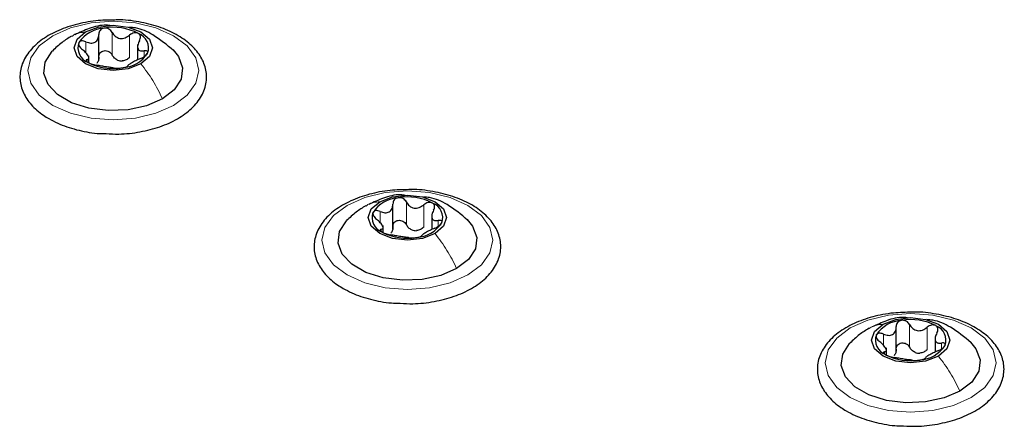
# Paper-space layout 'Blatt4' of a CAD drawing. Header units: millimetres. Extents: x 5 to 418, y 2 to 292.
# Tile 78 of 111: x 137.38 to 147.76, y 231.41 to 235.7. Entities that reach past the tile are written whole.
import ezdxf

# ---------------------------------------------------------------- set-up
doc = ezdxf.new("R2010")
doc.units = ezdxf.units.MM

psp = doc.layouts.new('Blatt4')

# ---------------------------------------------------------------- linework, layer by layer
at = {"color": 7, "linetype": 'Continuous', "lineweight": 25}
for p, q in [((138.216, 235.277), (138.216, 235.54)), ((138.625, 235.437), (138.625, 235.274)), ((138.112, 235.249), (138.112, 235.317)), ((141.316, 233.488), (141.316, 233.751)), ((141.725, 233.647), (141.725, 233.484)), ((141.212, 233.453), (141.212, 233.527)), ((146.619, 232.195), (146.619, 232.458)), ((147.028, 232.355), (147.028, 232.192)), ((146.515, 232.167), (146.515, 232.235))]:
    psp.add_line(p, q, dxfattribs=at)
at = {"color": 7, "linetype": 'Continuous', "lineweight": 18}
for p, q in [((138.357, 235.326), (138.357, 235.564)), ((138.541, 235.297), (138.541, 235.535)), ((138.081, 235.347), (138.081, 235.464)), ((138.694, 235.308), (138.694, 235.369)), ((138.093, 235.254), (138.093, 235.276)), ((141.457, 233.536), (141.457, 233.775)), ((141.181, 233.558), (141.181, 233.675)), ((141.641, 233.508), (141.641, 233.746)), ((141.794, 233.519), (141.794, 233.58)), ((141.192, 233.465), (141.192, 233.487)), ((146.76, 232.244), (146.76, 232.482)), ((146.944, 232.215), (146.944, 232.453)), ((146.484, 232.265), (146.484, 232.382)), ((146.496, 232.172), (146.496, 232.194)), ((147.097, 232.226), (147.097, 232.287))]:
    psp.add_line(p, q, dxfattribs=at)
at = {"color": 7, "linetype": 'Continuous', "lineweight": 18, "flags": 128}
for points in [[(137.732, 235.529), (137.919, 235.611), (138.136, 235.663), (138.369, 235.681), (138.602, 235.663), (138.819, 235.611), (139.005, 235.529), (139.148, 235.421), (139.238, 235.296), (139.269, 235.161), (139.238, 235.027), (139.148, 234.901), (139.005, 234.794), (138.819, 234.711), (138.602, 234.659), (138.369, 234.642), (138.136, 234.659), (137.919, 234.711), (137.732, 234.794), (137.589, 234.901), (137.499, 235.027), (137.469, 235.161), (137.499, 235.296), (137.589, 235.421), (137.732, 235.529)], [(140.832, 233.739), (141.018, 233.822), (141.235, 233.874), (141.468, 233.892), (141.701, 233.874), (141.918, 233.822), (142.105, 233.739), (142.248, 233.632), (142.338, 233.506), (142.368, 233.372), (142.338, 233.237), (142.248, 233.112), (142.105, 233.005), (141.918, 232.922), (141.701, 232.87), (141.468, 232.852), (141.235, 232.87), (141.018, 232.922), (140.832, 233.005), (140.689, 233.112), (140.599, 233.237), (140.568, 233.372), (140.599, 233.506), (140.689, 233.632), (140.832, 233.739)], [(146.135, 232.447), (146.321, 232.529), (146.539, 232.581), (146.771, 232.599), (147.004, 232.581), (147.221, 232.529), (147.408, 232.447), (147.551, 232.339), (147.641, 232.214), (147.671, 232.079), (147.641, 231.945), (147.551, 231.82), (147.408, 231.712), (147.221, 231.629), (147.004, 231.577), (146.771, 231.56), (146.539, 231.577), (146.321, 231.629), (146.135, 231.712), (145.992, 231.82), (145.902, 231.945), (145.871, 232.079), (145.902, 232.214), (145.992, 232.339), (146.135, 232.447)]]:
    psp.add_lwpolyline(points, dxfattribs=at)
at = {"color": 7, "linetype": 'Continuous', "lineweight": 25, "flags": 128}
for points in [[(138.077, 235.568), (138.211, 235.619), (138.369, 235.638), (138.527, 235.619), (138.66, 235.568), (138.75, 235.491), (138.781, 235.399), (138.75, 235.308), (138.66, 235.231)], [(138.66, 235.231), (138.527, 235.179), (138.369, 235.161), (138.211, 235.179), (138.077, 235.231), (137.988, 235.308), (137.956, 235.399), (137.988, 235.491), (138.077, 235.568)], [(138.887, 234.862), (138.72, 234.79), (138.525, 234.748), (138.316, 234.739), (138.112, 234.765), (137.929, 234.822), (137.782, 234.908), (137.682, 235.013), (137.637, 235.131), (137.652, 235.251), (137.725, 235.364), (137.73, 235.369)], [(138.999, 235.378), (139.056, 235.309), (139.1, 235.191), (139.085, 235.071), (139.012, 234.958), (138.887, 234.862)], [(141.76, 233.442), (141.626, 233.39), (141.468, 233.372), (141.31, 233.39), (141.177, 233.442), (141.087, 233.519), (141.056, 233.61), (141.087, 233.701), (141.177, 233.778)], [(141.177, 233.778), (141.31, 233.83), (141.468, 233.848), (141.626, 233.83), (141.76, 233.778), (141.849, 233.701), (141.881, 233.61), (141.849, 233.519), (141.76, 233.442)], [(141.987, 233.073), (141.82, 233), (141.624, 232.958), (141.416, 232.95), (141.212, 232.975), (141.029, 233.033), (140.881, 233.118), (140.781, 233.224), (140.737, 233.342), (140.752, 233.462), (140.825, 233.575), (140.829, 233.58)], [(142.098, 233.589), (142.155, 233.52), (142.2, 233.402), (142.185, 233.282), (142.112, 233.169), (141.987, 233.073)], [(146.48, 232.486), (146.614, 232.537), (146.771, 232.556), (146.929, 232.537), (147.063, 232.486), (147.153, 232.409), (147.184, 232.317), (147.153, 232.226), (147.063, 232.149)], [(147.063, 232.149), (146.929, 232.097), (146.771, 232.079), (146.614, 232.097), (146.48, 232.149), (146.39, 232.226), (146.359, 232.317), (146.39, 232.409), (146.48, 232.486)], [(147.402, 232.296), (147.459, 232.227), (147.503, 232.11), (147.488, 231.989), (147.415, 231.876), (147.29, 231.78)], [(147.29, 231.78), (147.123, 231.708), (146.927, 231.666), (146.719, 231.657), (146.515, 231.683), (146.332, 231.74), (146.184, 231.826), (146.084, 231.931), (146.04, 232.049), (146.055, 232.169), (146.128, 232.282), (146.133, 232.287)]]:
    psp.add_lwpolyline(points, dxfattribs=at)
at = {"color": 7, "linetype": 'Continuous', "lineweight": 25}
for centre, radius, start, end in [((138.369, 235.041), 0.576, 62.6428, 99.7711), ((138.292, 235.267), 0.342, 93.4335, 146.5611), ((138.575, 235.398), 0.165, 340.539, 69.2579), ((138.162, 235.401), 0.165, 160.539, 249.2579), ((138.445, 235.532), 0.342, 273.4335, 326.5611), ((138.368, 235.758), 0.576, 242.6428, 279.7711), ((138.471, 235.472), 0.211, 254.2708, 268.1431), ((141.392, 233.477), 0.342, 93.4335, 146.5611), ((141.469, 233.252), 0.576, 62.6428, 99.7711), ((141.675, 233.609), 0.165, 340.539, 69.2579), ((141.261, 233.611), 0.165, 160.539, 249.2579), ((141.545, 233.743), 0.342, 273.4335, 326.5611), ((141.468, 233.968), 0.576, 242.6428, 279.7711), ((141.571, 233.683), 0.211, 254.2708, 268.1431), ((146.695, 232.185), 0.342, 93.4335, 146.5611), ((146.772, 231.959), 0.576, 62.6428, 99.7711), ((146.978, 232.316), 0.165, 340.539, 69.2579), ((146.565, 232.319), 0.165, 160.539, 249.2579), ((146.848, 232.45), 0.342, 273.4335, 326.5611), ((146.771, 232.676), 0.576, 242.6428, 279.7711), ((146.874, 232.39), 0.211, 254.2708, 268.1431)]:
    psp.add_arc(centre, radius, start, end, dxfattribs=at)
for points, knots in [([(138.384, 235.694), (138.318, 235.693), (138.175, 235.691), (137.965, 235.649), (137.766, 235.579), (137.599, 235.481), (137.472, 235.358), (137.395, 235.217), (137.377, 235.067), (137.414, 234.925), (137.5, 234.797), (137.6, 234.709), (137.671, 234.665), (137.691, 234.654)], [0, 0, 0, 0, 0.086679, 0.18602, 0.285774, 0.386232, 0.487425, 0.587594, 0.683756, 0.776289, 0.868666, 0.964239, 1, 1, 1, 1]), ([(138.346, 235.634), (138.329, 235.636), (138.252, 235.646), (138.118, 235.612), (138.013, 235.562), (137.964, 235.539)], [0, 0, 0, 0, 0.12537, 0.585999, 1, 1, 1, 1]), ([(138.294, 234.496), (138.338, 234.493), (138.458, 234.487), (138.653, 234.511), (138.865, 234.564), (139.051, 234.648), (139.201, 234.758), (139.307, 234.89), (139.358, 235.037), (139.35, 235.185), (139.29, 235.321), (139.185, 235.442), (139.037, 235.545), (138.852, 235.627), (138.64, 235.677), (138.479, 235.699), (138.394, 235.695), (138.384, 235.694)], [0, 0, 0, 0, 0.043178, 0.116961, 0.19094, 0.26533, 0.340301, 0.415461, 0.48884, 0.558844, 0.627333, 0.696902, 0.76915, 0.842962, 0.916921, 0.990714, 1, 1, 1, 1]), ([(139.004, 235.373), (138.934, 235.431), (138.814, 235.531), (138.648, 235.609), (138.56, 235.615), (138.538, 235.616)], [0, 0, 0, 0, 0.507466, 0.877443, 1, 1, 1, 1]), ([(137.93, 235.525), (137.896, 235.503), (137.823, 235.458), (137.761, 235.399), (137.728, 235.367)], [0, 0, 0, 0, 0.473586, 1, 1, 1, 1]), ([(138.081, 235.464), (138.098, 235.458), (138.124, 235.449), (138.156, 235.451), (138.178, 235.459), (138.196, 235.474), (138.213, 235.501), (138.215, 235.526), (138.216, 235.542)], [0, 0, 0, 0, 0.249168, 0.374303, 0.498903, 0.623987, 0.749746, 1, 1, 1, 1]), ([(138.272, 235.609), (138.263, 235.606), (138.247, 235.602), (138.229, 235.586), (138.218, 235.565), (138.217, 235.55), (138.216, 235.542)], [0, 0, 0, 0, 0.250033, 0.499632, 0.749228, 1, 1, 1, 1]), ([(138.357, 235.564), (138.353, 235.571), (138.344, 235.585), (138.323, 235.6), (138.298, 235.61), (138.28, 235.609), (138.272, 235.609)], [0, 0, 0, 0, 0.249815, 0.499908, 0.75012, 1, 1, 1, 1]), ([(138.357, 235.564), (138.367, 235.549), (138.381, 235.527), (138.412, 235.508), (138.438, 235.499), (138.466, 235.499), (138.503, 235.508), (138.526, 235.524), (138.541, 235.535)], [0, 0, 0, 0, 0.249199, 0.374336, 0.49893, 0.624007, 0.749759, 1, 1, 1, 1]), ([(138.634, 235.552), (138.627, 235.555), (138.613, 235.561), (138.588, 235.559), (138.563, 235.551), (138.549, 235.541), (138.541, 235.535)], [0, 0, 0, 0, 0.249991, 0.499611, 0.749127, 1, 1, 1, 1]), ([(138.645, 235.476), (138.648, 235.483), (138.655, 235.498), (138.657, 235.52), (138.651, 235.54), (138.639, 235.548), (138.634, 235.552)], [0, 0, 0, 0, 0.249852, 0.499902, 0.750115, 1, 1, 1, 1]), ([(138.006, 235.455), (138.005, 235.45), (138.002, 235.439), (138.01, 235.42), (138.024, 235.4), (138.037, 235.389), (138.043, 235.383)], [0, 0, 0, 0, 0.249857, 0.499466, 0.749011, 1, 1, 1, 1]), ([(138.081, 235.464), (138.073, 235.467), (138.057, 235.473), (138.035, 235.474), (138.016, 235.469), (138.01, 235.46), (138.006, 235.455)], [0, 0, 0, 0, 0.249807, 0.500055, 0.750309, 1, 1, 1, 1]), ([(138.645, 235.476), (138.637, 235.46), (138.626, 235.437), (138.624, 235.408), (138.629, 235.39), (138.639, 235.377), (138.659, 235.366), (138.68, 235.368), (138.694, 235.369)], [0, 0, 0, 0, 0.249201, 0.374338, 0.498932, 0.624008, 0.74976, 1, 1, 1, 1]), ([(138.093, 235.276), (138.1, 235.278), (138.111, 235.282), (138.113, 235.295), (138.109, 235.309), (138.099, 235.326), (138.079, 235.352), (138.057, 235.37), (138.043, 235.383)], [0, 0, 0, 0, 0.249201, 0.374338, 0.498932, 0.624008, 0.74976, 1, 1, 1, 1]), ([(138.216, 235.304), (138.216, 235.291), (138.215, 235.265), (138.201, 235.245), (138.194, 235.236)], [0, 0, 0, 0, 0.50155, 1, 1, 1, 1]), ([(138.216, 235.304), (138.217, 235.312), (138.218, 235.327), (138.229, 235.348), (138.247, 235.363), (138.271, 235.372), (138.298, 235.371), (138.323, 235.362), (138.344, 235.347), (138.353, 235.333), (138.357, 235.326)], [0, 0, 0, 0, 0.125193, 0.249438, 0.374279, 0.499024, 0.623869, 0.749369, 0.87443, 1, 1, 1, 1]), ([(138.414, 235.27), (138.402, 235.277), (138.378, 235.291), (138.364, 235.314), (138.357, 235.326)], [0, 0, 0, 0, 0.498457, 1, 1, 1, 1]), ([(138.656, 235.288), (138.664, 235.291), (138.68, 235.298), (138.702, 235.312), (138.721, 235.328), (138.728, 235.338), (138.731, 235.343)], [0, 0, 0, 0, 0.249807, 0.500055, 0.750309, 1, 1, 1, 1]), ([(138.731, 235.343), (138.732, 235.348), (138.735, 235.357), (138.728, 235.367), (138.714, 235.371), (138.701, 235.37), (138.694, 235.369)], [0, 0, 0, 0, 0.249857, 0.499466, 0.749011, 1, 1, 1, 1]), ([(138.093, 235.276), (138.089, 235.275), (138.082, 235.274), (138.081, 235.267), (138.087, 235.257), (138.098, 235.25), (138.104, 235.246)], [0, 0, 0, 0, 0.2498519, 0.4999015, 0.7501147, 1, 1, 1, 1]), ([(138.104, 235.246), (138.11, 235.243), (138.124, 235.236), (138.15, 235.227), (138.175, 235.22), (138.189, 235.218), (138.196, 235.217)], [0, 0, 0, 0, 0.249991, 0.499611, 0.749127, 1, 1, 1, 1]), ([(138.38, 235.188), (138.371, 235.19), (138.356, 235.192), (138.326, 235.195), (138.299, 235.199), (138.271, 235.204), (138.234, 235.211), (138.211, 235.214), (138.196, 235.217)], [0, 0, 0, 0, 0.249199, 0.374336, 0.49893, 0.624007, 0.749759, 1, 1, 1, 1]), ([(138.541, 235.297), (138.53, 235.288), (138.507, 235.271), (138.479, 235.265), (138.464, 235.262)], [0, 0, 0, 0, 0.501552, 1, 1, 1, 1]), ([(138.466, 235.19), (138.474, 235.192), (138.491, 235.195), (138.509, 235.2), (138.52, 235.206), (138.521, 235.209), (138.521, 235.21)], [0, 0, 0, 0, 0.250033, 0.4996315, 0.7492277, 1, 1, 1, 1]), ([(138.656, 235.288), (138.639, 235.281), (138.614, 235.269), (138.581, 235.252), (138.559, 235.239), (138.542, 235.229), (138.524, 235.218), (138.523, 235.213), (138.521, 235.21)], [0, 0, 0, 0, 0.2491679, 0.3743031, 0.4989033, 0.6239875, 0.7497462, 1, 1, 1, 1]), ([(138.38, 235.188), (138.385, 235.188), (138.393, 235.186), (138.414, 235.186), (138.44, 235.187), (138.457, 235.189), (138.466, 235.19)], [0, 0, 0, 0, 0.249815, 0.499908, 0.75012, 1, 1, 1, 1]), ([(137.691, 234.654), (137.721, 234.637), (137.809, 234.59), (137.978, 234.534), (138.155, 234.498), (138.262, 234.496), (138.294, 234.496)], [0, 0, 0, 0, 0.180167, 0.52014, 0.85956, 1, 1, 1, 1]), ([(141.484, 233.905), (141.417, 233.904), (141.275, 233.902), (141.064, 233.86), (140.866, 233.79), (140.698, 233.691), (140.571, 233.569), (140.495, 233.427), (140.476, 233.278), (140.514, 233.135), (140.599, 233.007), (140.699, 232.92), (140.771, 232.876), (140.79, 232.864)], [0, 0, 0, 0, 0.086679, 0.18602, 0.285774, 0.386232, 0.487425, 0.587594, 0.683756, 0.776289, 0.868666, 0.964239, 1, 1, 1, 1]), ([(141.446, 233.845), (141.429, 233.847), (141.351, 233.857), (141.218, 233.822), (141.113, 233.773), (141.063, 233.75)], [0, 0, 0, 0, 0.12537, 0.5859986, 1, 1, 1, 1]), ([(141.393, 232.707), (141.438, 232.704), (141.558, 232.697), (141.753, 232.722), (141.964, 232.775), (142.15, 232.859), (142.301, 232.969), (142.406, 233.1), (142.457, 233.247), (142.45, 233.395), (142.39, 233.532), (142.285, 233.653), (142.137, 233.756), (141.952, 233.837), (141.74, 233.888), (141.578, 233.91), (141.493, 233.905), (141.484, 233.905)], [0, 0, 0, 0, 0.043178, 0.116961, 0.19094, 0.26533, 0.340301, 0.415461, 0.48884, 0.558844, 0.627333, 0.696902, 0.76915, 0.842962, 0.916921, 0.990714, 1, 1, 1, 1]), ([(141.181, 233.675), (141.198, 233.669), (141.223, 233.66), (141.256, 233.662), (141.278, 233.67), (141.295, 233.685), (141.312, 233.711), (141.314, 233.736), (141.316, 233.753)], [0, 0, 0, 0, 0.249168, 0.374303, 0.498903, 0.623987, 0.749746, 1, 1, 1, 1]), ([(141.371, 233.819), (141.363, 233.817), (141.346, 233.813), (141.328, 233.797), (141.317, 233.776), (141.316, 233.761), (141.316, 233.753)], [0, 0, 0, 0, 0.250033, 0.499632, 0.749228, 1, 1, 1, 1]), ([(141.457, 233.775), (141.452, 233.782), (141.444, 233.796), (141.423, 233.811), (141.397, 233.821), (141.38, 233.82), (141.371, 233.819)], [0, 0, 0, 0, 0.249815, 0.499908, 0.75012, 1, 1, 1, 1]), ([(141.457, 233.775), (141.466, 233.76), (141.481, 233.737), (141.511, 233.718), (141.538, 233.71), (141.566, 233.71), (141.602, 233.718), (141.626, 233.735), (141.641, 233.746)], [0, 0, 0, 0, 0.249199, 0.374336, 0.49893, 0.624007, 0.749759, 1, 1, 1, 1]), ([(142.103, 233.584), (142.034, 233.642), (141.914, 233.742), (141.747, 233.82), (141.659, 233.826), (141.637, 233.827)], [0, 0, 0, 0, 0.507466, 0.877443, 1, 1, 1, 1]), ([(141.733, 233.763), (141.726, 233.766), (141.713, 233.772), (141.687, 233.77), (141.662, 233.762), (141.648, 233.751), (141.641, 233.746)], [0, 0, 0, 0, 0.249991, 0.499611, 0.749127, 1, 1, 1, 1]), ([(141.744, 233.687), (141.748, 233.694), (141.755, 233.708), (141.756, 233.73), (141.75, 233.75), (141.739, 233.759), (141.733, 233.763)], [0, 0, 0, 0, 0.249852, 0.499902, 0.750115, 1, 1, 1, 1]), ([(141.029, 233.735), (140.995, 233.714), (140.923, 233.669), (140.86, 233.609), (140.827, 233.578)], [0, 0, 0, 0, 0.473586, 1, 1, 1, 1]), ([(141.106, 233.666), (141.105, 233.661), (141.102, 233.65), (141.109, 233.63), (141.123, 233.611), (141.136, 233.599), (141.143, 233.594)], [0, 0, 0, 0, 0.249857, 0.499466, 0.749011, 1, 1, 1, 1]), ([(141.181, 233.675), (141.173, 233.678), (141.157, 233.684), (141.134, 233.685), (141.115, 233.679), (141.109, 233.671), (141.106, 233.666)], [0, 0, 0, 0, 0.249807, 0.500055, 0.750309, 1, 1, 1, 1]), ([(141.744, 233.687), (141.737, 233.671), (141.726, 233.648), (141.724, 233.619), (141.728, 233.6), (141.738, 233.587), (141.758, 233.577), (141.779, 233.579), (141.794, 233.58)], [0, 0, 0, 0, 0.249201, 0.374338, 0.498932, 0.624008, 0.74976, 1, 1, 1, 1]), ([(141.192, 233.487), (141.2, 233.489), (141.211, 233.492), (141.212, 233.506), (141.208, 233.52), (141.198, 233.537), (141.178, 233.563), (141.157, 233.581), (141.143, 233.594)], [0, 0, 0, 0, 0.249201, 0.374338, 0.498932, 0.624008, 0.74976, 1, 1, 1, 1]), ([(141.316, 233.515), (141.316, 233.522), (141.317, 233.538), (141.328, 233.558), (141.346, 233.574), (141.371, 233.583), (141.397, 233.582), (141.422, 233.573), (141.443, 233.558), (141.452, 233.544), (141.457, 233.536)], [0, 0, 0, 0, 0.125193, 0.249438, 0.374279, 0.499024, 0.623869, 0.749369, 0.87443, 1, 1, 1, 1]), ([(141.756, 233.499), (141.764, 233.502), (141.779, 233.509), (141.802, 233.523), (141.821, 233.539), (141.827, 233.549), (141.83, 233.554)], [0, 0, 0, 0, 0.249807, 0.500055, 0.750309, 1, 1, 1, 1]), ([(141.83, 233.554), (141.832, 233.559), (141.835, 233.568), (141.827, 233.577), (141.813, 233.582), (141.8, 233.581), (141.794, 233.58)], [0, 0, 0, 0, 0.249857, 0.499466, 0.749011, 1, 1, 1, 1]), ([(141.192, 233.487), (141.189, 233.486), (141.182, 233.484), (141.18, 233.477), (141.186, 233.468), (141.197, 233.461), (141.203, 233.457)], [0, 0, 0, 0, 0.249852, 0.499902, 0.750115, 1, 1, 1, 1]), ([(141.203, 233.457), (141.21, 233.453), (141.224, 233.446), (141.249, 233.438), (141.274, 233.431), (141.288, 233.429), (141.295, 233.427)], [0, 0, 0, 0, 0.249991, 0.499611, 0.749127, 1, 1, 1, 1]), ([(141.316, 233.515), (141.315, 233.502), (141.314, 233.476), (141.301, 233.456), (141.294, 233.446)], [0, 0, 0, 0, 0.50155, 1, 1, 1, 1]), ([(141.514, 233.48), (141.502, 233.487), (141.477, 233.501), (141.464, 233.525), (141.457, 233.536)], [0, 0, 0, 0, 0.498457, 1, 1, 1, 1]), ([(141.641, 233.508), (141.629, 233.499), (141.606, 233.481), (141.578, 233.475), (141.564, 233.473)], [0, 0, 0, 0, 0.501552, 1, 1, 1, 1]), ([(141.756, 233.499), (141.739, 233.491), (141.713, 233.48), (141.681, 233.463), (141.659, 233.45), (141.641, 233.44), (141.624, 233.428), (141.622, 233.424), (141.621, 233.421)], [0, 0, 0, 0, 0.2491679, 0.3743031, 0.4989033, 0.6239875, 0.7497462, 1, 1, 1, 1]), ([(141.48, 233.399), (141.47, 233.4), (141.456, 233.402), (141.425, 233.406), (141.399, 233.41), (141.371, 233.414), (141.334, 233.421), (141.311, 233.425), (141.295, 233.427)], [0, 0, 0, 0, 0.249199, 0.374336, 0.49893, 0.624007, 0.749759, 1, 1, 1, 1]), ([(141.48, 233.399), (141.484, 233.398), (141.493, 233.397), (141.514, 233.397), (141.539, 233.398), (141.557, 233.4), (141.565, 233.401)], [0, 0, 0, 0, 0.249815, 0.499908, 0.75012, 1, 1, 1, 1]), ([(141.565, 233.401), (141.574, 233.402), (141.59, 233.405), (141.608, 233.411), (141.619, 233.417), (141.62, 233.419), (141.621, 233.421)], [0, 0, 0, 0, 0.250033, 0.4996315, 0.7492277, 1, 1, 1, 1]), ([(140.79, 232.864), (140.82, 232.848), (140.908, 232.801), (141.078, 232.745), (141.254, 232.709), (141.362, 232.707), (141.393, 232.707)], [0, 0, 0, 0, 0.180167, 0.52014, 0.85956, 1, 1, 1, 1]), ([(146.787, 232.612), (146.721, 232.611), (146.578, 232.609), (146.368, 232.568), (146.169, 232.497), (146.001, 232.399), (145.874, 232.276), (145.798, 232.135), (145.78, 231.985), (145.817, 231.843), (145.903, 231.715), (146.003, 231.627), (146.074, 231.584), (146.093, 231.572)], [0, 0, 0, 0, 0.086679, 0.18602, 0.285774, 0.386232, 0.487425, 0.587594, 0.683756, 0.776289, 0.868666, 0.964239, 1, 1, 1, 1]), ([(146.697, 231.414), (146.741, 231.411), (146.861, 231.405), (147.056, 231.429), (147.268, 231.482), (147.454, 231.566), (147.604, 231.676), (147.709, 231.808), (147.76, 231.955), (147.753, 232.103), (147.693, 232.239), (147.588, 232.36), (147.44, 232.463), (147.255, 232.545), (147.043, 232.595), (146.882, 232.617), (146.797, 232.613), (146.787, 232.612)], [0, 0, 0, 0, 0.043178, 0.116961, 0.19094, 0.26533, 0.340301, 0.415461, 0.48884, 0.558844, 0.627333, 0.696902, 0.76915, 0.842962, 0.916921, 0.990714, 1, 1, 1, 1]), ([(146.738, 232.553), (146.725, 232.555), (146.651, 232.564), (146.521, 232.53), (146.416, 232.48), (146.366, 232.457)], [0, 0, 0, 0, 0.101836, 0.574859, 1, 1, 1, 1]), ([(146.674, 232.527), (146.666, 232.524), (146.65, 232.52), (146.632, 232.504), (146.62, 232.483), (146.619, 232.468), (146.619, 232.46)], [0, 0, 0, 0, 0.250033, 0.499632, 0.749228, 1, 1, 1, 1]), ([(146.76, 232.482), (146.756, 232.489), (146.747, 232.503), (146.726, 232.518), (146.701, 232.528), (146.683, 232.527), (146.674, 232.527)], [0, 0, 0, 0, 0.249815, 0.499908, 0.75012, 1, 1, 1, 1]), ([(147.407, 232.291), (147.337, 232.349), (147.217, 232.449), (147.05, 232.527), (146.962, 232.533), (146.941, 232.534)], [0, 0, 0, 0, 0.5074664, 0.8774431, 1, 1, 1, 1]), ([(146.333, 232.443), (146.298, 232.421), (146.226, 232.377), (146.164, 232.317), (146.131, 232.285)], [0, 0, 0, 0, 0.473586, 1, 1, 1, 1]), ([(146.484, 232.382), (146.501, 232.376), (146.526, 232.367), (146.559, 232.369), (146.581, 232.377), (146.599, 232.392), (146.616, 232.419), (146.618, 232.444), (146.619, 232.46)], [0, 0, 0, 0, 0.249168, 0.374303, 0.498903, 0.623987, 0.749746, 1, 1, 1, 1]), ([(146.76, 232.482), (146.769, 232.467), (146.784, 232.445), (146.815, 232.426), (146.841, 232.417), (146.869, 232.417), (146.906, 232.426), (146.929, 232.442), (146.944, 232.453)], [0, 0, 0, 0, 0.2491995, 0.3743362, 0.4989302, 0.6240074, 0.7497593, 1, 1, 1, 1]), ([(147.037, 232.471), (147.03, 232.473), (147.016, 232.479), (146.991, 232.478), (146.966, 232.469), (146.951, 232.459), (146.944, 232.453)], [0, 0, 0, 0, 0.249991, 0.499611, 0.749127, 1, 1, 1, 1]), ([(147.047, 232.394), (147.051, 232.401), (147.058, 232.416), (147.06, 232.438), (147.053, 232.458), (147.042, 232.466), (147.037, 232.471)], [0, 0, 0, 0, 0.249852, 0.499902, 0.750115, 1, 1, 1, 1]), ([(146.409, 232.373), (146.408, 232.368), (146.405, 232.357), (146.412, 232.338), (146.426, 232.318), (146.439, 232.307), (146.446, 232.301)], [0, 0, 0, 0, 0.249857, 0.499466, 0.749011, 1, 1, 1, 1]), ([(146.484, 232.382), (146.476, 232.385), (146.46, 232.391), (146.438, 232.392), (146.419, 232.387), (146.412, 232.378), (146.409, 232.373)], [0, 0, 0, 0, 0.249807, 0.500055, 0.750309, 1, 1, 1, 1]), ([(146.496, 232.194), (146.503, 232.197), (146.514, 232.2), (146.516, 232.213), (146.512, 232.227), (146.501, 232.244), (146.481, 232.27), (146.46, 232.289), (146.446, 232.301)], [0, 0, 0, 0, 0.249201, 0.374338, 0.498932, 0.624008, 0.74976, 1, 1, 1, 1]), ([(147.047, 232.394), (147.04, 232.378), (147.029, 232.355), (147.027, 232.326), (147.031, 232.308), (147.042, 232.295), (147.061, 232.284), (147.083, 232.286), (147.097, 232.287)], [0, 0, 0, 0, 0.249201, 0.374338, 0.498932, 0.624008, 0.74976, 1, 1, 1, 1]), ([(146.496, 232.194), (146.492, 232.194), (146.485, 232.192), (146.483, 232.185), (146.49, 232.175), (146.501, 232.168), (146.506, 232.164)], [0, 0, 0, 0, 0.249852, 0.499902, 0.750115, 1, 1, 1, 1]), ([(146.619, 232.222), (146.618, 232.209), (146.617, 232.183), (146.604, 232.164), (146.597, 232.154)], [0, 0, 0, 0, 0.50155, 1, 1, 1, 1]), ([(146.619, 232.222), (146.619, 232.23), (146.62, 232.245), (146.631, 232.266), (146.65, 232.281), (146.674, 232.29), (146.701, 232.289), (146.726, 232.28), (146.747, 232.265), (146.755, 232.251), (146.76, 232.244)], [0, 0, 0, 0, 0.125193, 0.249438, 0.374279, 0.499024, 0.623869, 0.749369, 0.87443, 1, 1, 1, 1]), ([(146.817, 232.188), (146.805, 232.195), (146.781, 232.209), (146.767, 232.232), (146.76, 232.244)], [0, 0, 0, 0, 0.498457, 1, 1, 1, 1]), ([(146.944, 232.215), (146.933, 232.206), (146.91, 232.189), (146.881, 232.183), (146.867, 232.18)], [0, 0, 0, 0, 0.501552, 1, 1, 1, 1]), ([(147.059, 232.206), (147.042, 232.199), (147.017, 232.187), (146.984, 232.17), (146.962, 232.158), (146.944, 232.147), (146.927, 232.136), (146.925, 232.131), (146.924, 232.128)], [0, 0, 0, 0, 0.249168, 0.374303, 0.498903, 0.623987, 0.749746, 1, 1, 1, 1]), ([(147.059, 232.206), (147.067, 232.21), (147.083, 232.216), (147.105, 232.23), (147.124, 232.246), (147.131, 232.256), (147.134, 232.261)], [0, 0, 0, 0, 0.249807, 0.500055, 0.750309, 1, 1, 1, 1]), ([(147.134, 232.261), (147.135, 232.266), (147.138, 232.275), (147.131, 232.285), (147.117, 232.289), (147.103, 232.288), (147.097, 232.287)], [0, 0, 0, 0, 0.249857, 0.499466, 0.749011, 1, 1, 1, 1]), ([(146.506, 232.164), (146.513, 232.161), (146.527, 232.154), (146.552, 232.145), (146.577, 232.138), (146.592, 232.136), (146.599, 232.135)], [0, 0, 0, 0, 0.249991, 0.499611, 0.749127, 1, 1, 1, 1]), ([(146.783, 232.106), (146.774, 232.108), (146.759, 232.11), (146.728, 232.113), (146.702, 232.117), (146.674, 232.122), (146.637, 232.129), (146.614, 232.132), (146.599, 232.135)], [0, 0, 0, 0, 0.2491995, 0.3743362, 0.4989302, 0.6240074, 0.7497593, 1, 1, 1, 1]), ([(146.783, 232.106), (146.787, 232.106), (146.796, 232.104), (146.817, 232.104), (146.842, 232.105), (146.86, 232.107), (146.869, 232.108)], [0, 0, 0, 0, 0.249815, 0.499908, 0.75012, 1, 1, 1, 1]), ([(146.869, 232.108), (146.877, 232.11), (146.893, 232.113), (146.911, 232.119), (146.923, 232.124), (146.924, 232.127), (146.924, 232.128)], [0, 0, 0, 0, 0.250033, 0.499632, 0.749228, 1, 1, 1, 1]), ([(146.093, 231.572), (146.124, 231.555), (146.211, 231.508), (146.381, 231.453), (146.558, 231.416), (146.665, 231.414), (146.697, 231.414)], [0, 0, 0, 0, 0.180167, 0.52014, 0.85956, 1, 1, 1, 1])]:
    psp.add_open_spline(points, degree=3, knots=knots, dxfattribs=at)
at = {"color": 7, "linetype": 'Continuous', "lineweight": 18}
for points in [[(137.932, 235.521), (137.938, 235.526), (137.978, 235.558), (138.032, 235.563), (138.077, 235.568)], [(141.032, 233.732), (141.038, 233.737), (141.078, 233.769), (141.131, 233.774), (141.177, 233.778)], [(146.335, 232.439), (146.341, 232.445), (146.381, 232.476), (146.435, 232.481), (146.48, 232.486)]]:
    psp.add_open_spline(points, degree=3, knots=[0, 0, 0, 0, 0.162643, 1, 1, 1, 1], dxfattribs=at)
for points in [[(138.887, 234.862), (138.855, 234.928), (138.792, 235.059), (138.704, 235.174), (138.66, 235.231)], [(141.987, 233.073), (141.955, 233.138), (141.891, 233.269), (141.804, 233.384), (141.76, 233.442)], [(147.29, 231.78), (147.258, 231.846), (147.194, 231.977), (147.107, 232.092), (147.063, 232.149)]]:
    psp.add_open_spline(points, degree=3, dxfattribs=at)

doc.saveas('drawing.dxf')
